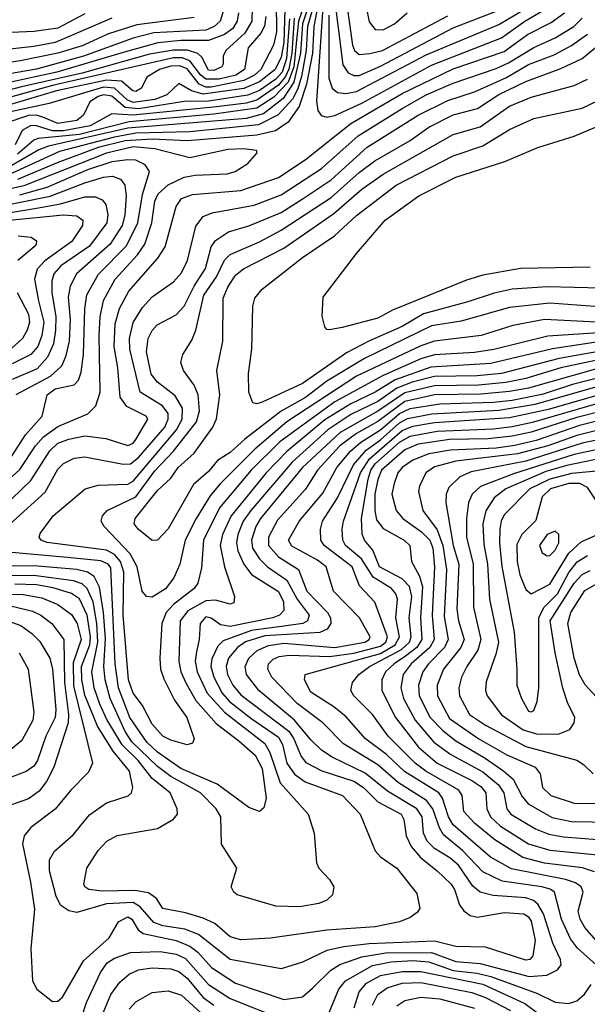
# Model space of a CAD drawing. Extents: x 997026 to 1115308, y 536381 to 619039.
# Tile 101 of 256: x 1010823 to 1012934, y 563408 to 567070. Entities that reach past the tile are written whole.
import ezdxf

# ---------------------------------------------------------------- set-up
doc = ezdxf.new("R2010")
doc.units = 0

msp = doc.modelspace()

# ---------------------------------------------------------------- linework, layer by layer
at = {"layer": '0CON20XD'}
for points in [[(1011810.6, 567150.6), (1011804.9, 566985), (1011795, 566931.2), (1011773.1, 566885), (1011715, 566838.7), (1011656, 566814), (1011505, 566793.6), (1011461.4, 566805), (1011415, 566833.1), (1011369.8, 566790.2), (1011325, 566773.8), (1011245, 566762.2), (1011222.2, 566772.2), (1011175.1, 566815.1), (1011135, 566819.2), (1010932.1, 566757.9), (1010776.8, 566725)], [(1011906.6, 567153.4), (1011874.6, 567055), (1011867.3, 566945), (1011842.9, 566837.1), (1011802.6, 566777.4), (1011729.5, 566720.5), (1011665, 566702.7), (1011225, 566666.1), (1010929.9, 566600.1), (1010894, 566586), (1010785, 566522.4)], [(1011935.9, 567144.1), (1011917.3, 567045), (1011911.2, 566945), (1011890, 566830), (1011862.8, 566747.2), (1011820.7, 566689.3), (1011773.6, 566656.4), (1011705, 566640.3), (1011445, 566619.6), (1011315.1, 566625.1), (1011215, 566619.6), (1011114.4, 566595), (1010961.9, 566538.1), (1010814.9, 566475.1)], [(1011890.6, 567155), (1011859.2, 567065), (1011854.1, 567005), (1011842.4, 566895), (1011821.8, 566838.2), (1011768.3, 566781.7), (1011705, 566741.1), (1011545, 566718.4), (1011229.7, 566690.3), (1011045, 566643.3), (1010891.6, 566628.4), (1010875, 566621.4), (1010815, 566569.8)], [(1011990.7, 567169.3), (1012025, 566902.2), (1012045, 566872.2), (1012065, 566862.6)], [(1012106.5, 567145), (1012122.1, 567062.1), (1012145, 567034.1), (1012175, 567032.4)], [(1011580.9, 567105), (1011568, 567065), (1011545.7, 567044.3), (1011515, 567031.4), (1011321.3, 567021.3), (1011245, 567001), (1011060.3, 566935), (1010885, 566886.6), (1010575, 566833.1)], [(1011687.7, 567115), (1011685.7, 567065), (1011659.5, 567020.5), (1011588.9, 566955), (1011580, 566935), (1011580, 566905), (1011574.5, 566895), (1011545, 566881.3), (1011525, 566882.2), (1011500.1, 566930.1), (1011484.7, 566944.7), (1011446.9, 566956.9), (1011395, 566957.3), (1011305, 566941.7), (1011055, 566871), (1010829.8, 566820.2), (1010605, 566762.5)], [(1011777.1, 567135), (1011777.8, 567025), (1011766.9, 566975), (1011719.7, 566885), (1011696.5, 566863.5), (1011656.5, 566843.5), (1011535, 566818.9), (1011515, 566819.7), (1011490.3, 566830.3), (1011445, 566887.5), (1011418.9, 566898.9), (1011385, 566897.7), (1011342.9, 566885), (1011295, 566856.8), (1011276.2, 566815), (1011255, 566803.3), (1011244.1, 566805), (1011201, 566841), (1011145, 566844.6), (1010959.3, 566805), (1010608.4, 566701.6)], [(1011919.6, 567135), (1011892.9, 567045), (1011887.9, 566955), (1011870.7, 566859.3), (1011856.7, 566813.3), (1011836.9, 566775), (1011783.6, 566716.4), (1011710.9, 566679.1), (1011455, 566652.9), (1011255, 566647.7), (1011175, 566633.6), (1010970.5, 566579.5), (1010778.5, 566491.5)], [(1011951.5, 567135), (1011926.6, 566766.6), (1011932, 566732), (1011943.9, 566713.9), (1011965, 566707.4)], [(1011965, 566707.4), (1011995, 566713.7), (1012095, 566759), (1012355, 566901.1), (1012615, 567002), (1012702.2, 567065), (1012773.9, 567106.1)], [(1012036, 566796), (1012075, 566803.5), (1012335, 566938.9), (1012605, 567052.6), (1012738.5, 567131.5)], [(1012039.7, 567125), (1012060.1, 566975), (1012068.5, 566955), (1012085, 566940.7)], [(1012065, 566862.6), (1012085, 566862.8), (1012165, 566897.8), (1012435, 567039.5), (1012615, 567109.7)], [(1011471.9, 567078.1), (1011258.6, 567051.4), (1011153.1, 567016.9), (1011055, 566972.3), (1010965.1, 566945.1), (1010825, 566917), (1010595, 566882.9)], [(1011636.2, 567095), (1011631.5, 567065), (1011615, 567037), (1011584.7, 567015), (1011525, 566993.2), (1011422.3, 566992.3), (1011335.9, 566984.1), (1011207.6, 566947.6), (1010961.2, 566875), (1010595.1, 566795.1)], [(1011738.5, 567081.5), (1011733.6, 567046.4), (1011720, 567020), (1011672.6, 566965), (1011658.4, 566885), (1011626.3, 566863.7), (1011565, 566848.8), (1011515, 566848.5), (1011494.6, 566864.6), (1011455, 566917.5), (1011427.6, 566927.6), (1011395, 566928.2), (1010945, 566825.2), (1010599.7, 566730.3)], [(1010685, 565185.2), (1010864.2, 565355.8), (1010935, 565466.2), (1010964.3, 565495.7), (1011005, 565510.6), (1011065, 565522.1), (1011143, 565513), (1011225, 565486.9), (1011245, 565494.7), (1011255, 565508.2), (1011299.5, 565585), (1011293.1, 565595), (1011221.5, 565631.5), (1011196, 565666), (1011187.7, 565775), (1011173.8, 565855), (1011178.4, 565938.4), (1011194.4, 565995.6), (1011229, 566061), (1011336.9, 566183.1), (1011363.7, 566225), (1011404.2, 566375), (1011425, 566405.2), (1011465, 566419.4), (1011645.1, 566434.9), (1011785, 566483.7), (1011885, 566549.4), (1012055, 566683.6), (1012245.2, 566795), (1012435, 566886.8), (1012625, 566951.4), (1012711.3, 567015), (1012799.8, 567060.2), (1012848.8, 567095)], [(1011065, 567091.8), (1010965, 567038.9), (1010876.1, 567026.1), (1010705, 567018.1)], [(1011165, 567075.4), (1010955, 566985.6), (1010875, 566970.6), (1010705, 566951.5)], [(1010742.1, 565155), (1010917, 565313), (1010965, 565398.5), (1010985, 565419.5), (1011025, 565438.9), (1011065, 565444.4), (1011207, 565417), (1011235, 565417.7), (1011265, 565441.6), (1011363, 565555), (1011375.4, 565585), (1011374.8, 565605), (1011353.4, 565633.4), (1011271.4, 565685), (1011232.2, 565845), (1011230.9, 565885), (1011245, 565944.4), (1011279.9, 566000.1), (1011315, 566039.4), (1011395, 566094.6), (1011425, 566128.8), (1011447.3, 566175), (1011478.4, 566301.6), (1011505, 566338.3), (1011538.4, 566351.6), (1011695, 566379.7), (1011795, 566418.8), (1011945, 566517.1), (1012082, 566638), (1012245, 566740), (1012335, 566790.1), (1012435, 566834), (1012595, 566888.9), (1012640.7, 566909.3), (1012735, 566967.2), (1012815, 567002.6), (1012884.3, 567045), (1012914.9, 567075.1)], [(1011826.2, 567073.8), (1011815, 566925.6), (1011798.8, 566875), (1011775, 566848.4), (1011715, 566806.5), (1011670.8, 566789.2), (1011525, 566767.5), (1011435, 566766), (1011265, 566738), (1011215, 566743.7), (1011165, 566785.7), (1011135, 566790.5), (1011114.8, 566785), (1011084, 566765), (1011060.3, 566715), (1011034.6, 566695), (1010965, 566683.5), (1010915.1, 566705.1), (1010885, 566714.9), (1010855, 566713.4), (1010771.1, 566685)], [(1011844.2, 567075.8), (1011835, 566945), (1011823.6, 566886.4), (1011811.8, 566858.2), (1011785, 566826.4), (1011705, 566771), (1011665, 566759.9), (1011555, 566745.9), (1011245, 566714.5), (1011165, 566719.8), (1011085.2, 566675), (1010985, 566656.5), (1010945, 566656.7), (1010885, 566675.8), (1010863.8, 566676.2), (1010832, 566658), (1010806.2, 566605)], [(1011972.6, 567087.4), (1011973, 566853), (1011985.5, 566815.5), (1012005, 566798.8), (1012036, 566796)], [(1012085, 566940.7), (1012125, 566944.2), (1012172, 566955), (1012415, 567084.3)], [(1012175, 567032.4), (1012217.3, 567055), (1012264.5, 567095.5)], [(1012995, 565906.2), (1012787.2, 565892.8), (1012586.4, 565843.6), (1012515, 565832.6), (1012365, 565824), (1012315, 565808.8), (1012175, 565747.1), (1011995, 565649.3), (1011789.7, 565500.3), (1011683.5, 565395), (1011566.5, 565255), (1011506.5, 565135), (1011498.8, 565031.2), (1011485.3, 564975), (1011471.2, 564955), (1011395, 564895.2), (1011367.8, 564865), (1011351.3, 564825), (1011343.9, 564695), (1011347, 564655), (1011358.4, 564618.4), (1011399.1, 564539.1), (1011444.7, 564475), (1011471.4, 564395), (1011465, 564380), (1011445, 564373.5), (1011385, 564390), (1011355.5, 564405), (1011315, 564449.6), (1011279.3, 564519.3), (1011245, 564565.4), (1011227.9, 564615), (1011207.1, 564855), (1011209.6, 565015), (1011198.2, 565055), (1011175, 565081.4), (1011145, 565097.4), (1010925.3, 565125.3), (1010902.5, 565135), (1010895.7, 565145), (1010899.3, 565159.3), (1010947.3, 565225), (1011065.6, 565325), (1011115, 565339.5), (1011225, 565343), (1011245, 565354.1), (1011406.2, 565545), (1011427.5, 565585), (1011427.7, 565625), (1011401.6, 565671.6), (1011335, 565721.9), (1011312.1, 565752.1), (1011294, 565835), (1011301, 565885), (1011315, 565913.8), (1011333.8, 565935), (1011405, 565972.2), (1011435, 566004.7), (1011471.1, 566078.9), (1011513.4, 566145), (1011535.2, 566224.8), (1011551.1, 566248.9), (1011599.5, 566280.5), (1011675, 566303.3), (1011795, 566353), (1011877.2, 566405), (1011981, 566475), (1012115, 566595.5), (1012305, 566714.8), (1012415, 566769.3), (1012515, 566802), (1012633.6, 566855), (1012715, 566903), (1012810.5, 566939.5), (1012875, 566973.8), (1012935, 567016.6)], [(1012993.6, 565943.6), (1012775, 565955.5), (1012657.3, 565932.7), (1012539.2, 565895), (1012365, 565874.3), (1012315, 565856.9), (1012075, 565743.9), (1011816.1, 565573.9), (1011696.8, 565473.2), (1011566.8, 565343.2), (1011530.9, 565299.1), (1011479, 565215), (1011438.5, 565135), (1011417.8, 565045), (1011395.8, 564994.2), (1011365, 564953.1), (1011315, 564921.8), (1011294.7, 564924.7), (1011278.2, 564945), (1011259.4, 565035), (1011233.5, 565083.5), (1011137.1, 565185), (1011126.2, 565205), (1011130.4, 565225), (1011147.9, 565245), (1011255, 565295.2), (1011325, 565392), (1011395.1, 565464.9), (1011480.6, 565575), (1011491.3, 565615), (1011487.1, 565675), (1011471.1, 565711.1), (1011432.1, 565765), (1011422.5, 565795), (1011430, 565825), (1011462.4, 565877.6), (1011478.4, 565915), (1011507.7, 566045), (1011555, 566113.3), (1011584.5, 566175.5), (1011605, 566197.3), (1011715, 566243.3), (1011795, 566287.6), (1011980.9, 566409.1), (1012085, 566501.6), (1012143.2, 566545), (1012275, 566621.3), (1012345, 566670.2), (1012435, 566716.1), (1012525, 566739.6), (1012605, 566792.3), (1012705, 566839.7), (1012835, 566887.9), (1012914.4, 566925.6), (1013002.7, 566997.3)], [(1012995, 566000.5), (1012795, 566016.3), (1012645, 566000.2), (1012465, 565949.4), (1012355, 565931.5), (1012105, 565810.3), (1011965, 565725.1), (1011885.9, 565665), (1011795.8, 565614.2), (1011659.8, 565510.2), (1011605, 565460.7), (1011558.8, 565431.2), (1011525, 565389.4), (1011469.2, 565340.8), (1011375, 565177.1), (1011335, 565134.5), (1011315, 565133.5), (1011263.8, 565175), (1011248.2, 565195), (1011251.8, 565215), (1011335, 565319.7), (1011384.7, 565365), (1011411.8, 565405), (1011471.9, 565458.1), (1011540.7, 565555), (1011555.3, 565585.3), (1011566.8, 565675), (1011556.4, 565765), (1011578.9, 565875), (1011580, 566035), (1011596.5, 566075), (1011625, 566119.7), (1011655, 566143.3), (1011805, 566220.4), (1011990.9, 566349.1), (1012095, 566439.3), (1012174.2, 566495.8), (1012435, 566643.6), (1012535, 566671.5), (1012645, 566747.9), (1012725, 566782.2), (1012885, 566824.8), (1012935, 566849.2)], [(1012985, 566071.4), (1012785, 566076.7), (1012655, 566067.8), (1012587.1, 566052.9), (1012489.6, 566020.4), (1012325, 565976), (1012245, 565929.1), (1012123.8, 565876.2), (1012038.8, 565831.2), (1011875, 565717.2), (1011725, 565647.5), (1011705, 565641.1), (1011690, 565645), (1011674.7, 565684.7), (1011674, 565754), (1011686.6, 565845), (1011690, 566005), (1011697.1, 566035), (1011725, 566067.9), (1011875, 566185.2), (1011994.1, 566265.9), (1012075, 566341.3), (1012223.5, 566455), (1012435, 566564), (1012545, 566600.4), (1012645, 566661.9), (1012735, 566703), (1012915, 566741.6), (1013005, 566783.8)], [(1012945, 566150), (1012685, 566145.3), (1012545, 566120.5), (1012485, 566101.7), (1012209.8, 565990.2), (1012155, 565960.5), (1012022.5, 565925), (1011975, 565916.2), (1011965, 565917.5), (1011957.7, 565927.7), (1011947.3, 565967.3), (1011951.3, 566038.7), (1012075, 566200.6), (1012182.7, 566325), (1012307.5, 566415), (1012445, 566484.7), (1012627.5, 566542.5), (1012750, 566595), (1012885, 566637.3), (1012965, 566670)], [(1010707.5, 565292.5), (1010822.7, 565397.3), (1010881.8, 565485), (1010911.7, 565518.3), (1010965, 565557.2), (1011075.8, 565604.2), (1011106.2, 565633.8), (1011122.4, 565685), (1011118.2, 565895), (1011121.8, 565965), (1011134.6, 566025.4), (1011177.9, 566105), (1011261, 566195), (1011288.4, 566235), (1011313.8, 566315), (1011325.8, 566395), (1011337.9, 566422.1), (1011375, 566456), (1011435, 566484.8), (1011475, 566491.9), (1011595, 566496.8), (1011624.3, 566505), (1011670.8, 566535), (1011706.2, 566575), (1011703.8, 566583.8), (1011655, 566589.7), (1011596.9, 566586.9), (1011455, 566555.9), (1011325, 566589.9), (1011245, 566597), (1011145, 566574), (1010837.8, 566452.2), (1010645, 566408.7)], [(1010793.6, 565446.4), (1010844.3, 565525.7), (1010906.8, 565595), (1010925.3, 565675), (1010955, 565697.3), (1011025, 565712.3), (1011040.9, 565729.1), (1011050.9, 565759.1), (1011059.5, 565825), (1011065.4, 565995), (1011072.7, 566047.3), (1011116.4, 566123.6), (1011219.4, 566229.4), (1011262.2, 566315), (1011279.5, 566420.5), (1011305.3, 566505), (1011290, 566530), (1011255, 566547.2), (1011225, 566549.4), (1011165, 566541.4), (1011075, 566512), (1010923.5, 566446.5), (1010822.1, 566417.9)], [(1010695, 566365.8), (1010936.2, 566413.8), (1011065, 566463.9), (1011135, 566484.5), (1011168.2, 566488.2), (1011197.5, 566477.5), (1011213.6, 566455), (1011218.9, 566415), (1011213.4, 566343.4), (1011203.4, 566305), (1011159.8, 566235), (1011034.3, 566125), (1011010.7, 566079.3), (1011002.4, 566037.6), (1011009.9, 565955), (1011006.2, 565875), (1010993.6, 565816.4), (1010978.5, 565781.5), (1010936.5, 565743.5), (1010808.6, 565675)], [(1010705, 566339.1), (1010885, 566369.6), (1010974.3, 566385.7), (1011065, 566411.1), (1011105, 566410.7), (1011129.8, 566399.8), (1011142.6, 566382.6), (1011150, 566345), (1011146.2, 566315), (1011082, 566228), (1010975.7, 566154.3), (1010949.3, 566125), (1010942.3, 566097.7), (1010941.7, 566055), (1010956.6, 565965), (1010955.6, 565915), (1010948.1, 565865), (1010926.5, 565815), (1010888.2, 565771.8), (1010795, 565732)], [(1010784.5, 566325), (1010984.6, 566344.6), (1011035, 566340.4), (1011057.6, 566325), (1011055.7, 566305), (1011016.1, 566245), (1010916.2, 566173.8), (1010887.8, 566142.2), (1010878, 566105), (1010893, 566025), (1010911.9, 565945), (1010905.4, 565895), (1010889.7, 565855), (1010863.7, 565825), (1010795, 565789.7)], [(1010816.8, 566266.8), (1010865, 566261.1), (1010885, 566248), (1010884.5, 566235), (1010876.2, 566225), (1010816.1, 566173.9)], [(1010813, 566055), (1010855.2, 565975), (1010859.2, 565945), (1010850.8, 565915), (1010833, 565885), (1010724.1, 565785.9)], [(1013155, 565899.8), (1012804.3, 565845.7), (1012575, 565791.4), (1012351.9, 565778.1), (1012219.9, 565730.1), (1012145, 565684.9), (1012055, 565641.4), (1011957.8, 565582.2), (1011816, 565464), (1011739.8, 565385), (1011608.7, 565225), (1011577.3, 565155), (1011568.4, 565115), (1011584.8, 565034.8), (1011621.9, 564925), (1011619.1, 564900.9), (1011605, 564895.8), (1011550.8, 564910.8), (1011515, 564909.3), (1011448.5, 564871.5), (1011419.7, 564835), (1011414, 564684), (1011422.5, 564645), (1011441.5, 564601.5), (1011478.4, 564538.4), (1011552.9, 564452.9), (1011637.5, 564387.5), (1011699, 564335), (1011724.3, 564285), (1011739.5, 564175), (1011731.1, 564138.9), (1011715, 564125.7), (1011675, 564140), (1011557, 564227), (1011422.4, 564285), (1011335, 564346), (1011295, 564382.8), (1011232.7, 564475), (1011190.5, 564585), (1011177.7, 564675), (1011161.6, 565031.6), (1011152, 565045), (1011125, 565057.2), (1011000, 565070), (1010765, 565090.9)], [(1013144.4, 565865.6), (1012829.6, 565810.4), (1012615, 565754.5), (1012524.7, 565745.3), (1012365, 565742.9), (1012282.2, 565722.2), (1012225, 565699.5), (1012155, 565650.6), (1012055, 565601.9), (1011968.3, 565545), (1011836.1, 565423.9), (1011681.9, 565245), (1011654.3, 565205), (1011634.5, 565155.5), (1011628.8, 565125), (1011634.2, 565095), (1011655.9, 565045), (1011685, 565006.7), (1011785, 564943.5), (1011804, 564905), (1011805, 564872.9), (1011788.8, 564855), (1011763.9, 564846.1), (1011605, 564813.9), (1011569.4, 564819.4), (1011535, 564844.7), (1011515, 564849.1), (1011494, 564825), (1011490.8, 564765), (1011480.5, 564719.5), (1011475.8, 564685), (1011482.3, 564645), (1011520.4, 564565), (1011585, 564494.2), (1011735, 564378.3), (1011753.2, 564345), (1011791.7, 564231.7), (1011895.4, 564115), (1011918.5, 564045), (1011926.9, 563935), (1011935.6, 563915), (1011975, 563872.9), (1011991.5, 563845), (1011985.6, 563815), (1011964.6, 563795.4), (1011935, 563783.6), (1011865, 563770.4), (1011775, 563773.1), (1011632, 563815), (1011618.6, 563825), (1011608.9, 563845), (1011630.8, 563915), (1011573.6, 564003.6), (1011570.6, 564105), (1011553.6, 564135), (1011494.7, 564195), (1011385, 564255.6), (1011335, 564292.1), (1011240, 564385), (1011215, 564422.8), (1011158.7, 564545), (1011140.7, 564615), (1011135.3, 564665), (1011142.3, 564767.7), (1011134.8, 564865), (1011119.7, 564959.7), (1011099.6, 564999.6), (1011075.1, 565015.1), (1011035, 565024.9), (1010875, 565038.9), (1010781.8, 565038.2)], [(1012965, 565802), (1012835.1, 565774.9), (1012705, 565735.5), (1012630.6, 565720.6), (1012529.1, 565710.9), (1012365, 565708.9), (1012255, 565682.7), (1012155, 565613.6), (1012015, 565534.9), (1011874.3, 565405), (1011718.9, 565215), (1011701.6, 565185), (1011685.1, 565135), (1011689, 565105), (1011714.5, 565065), (1011745, 565035.5), (1011816.2, 564986.2), (1011854.8, 564914.8), (1011899, 564855), (1011893.3, 564835), (1011875.3, 564825), (1011805, 564815.1), (1011685, 564798.1), (1011579.5, 564760.5), (1011560.3, 564739.7), (1011537.1, 564692.9), (1011534, 564665), (1011544.3, 564625), (1011575.9, 564565.9), (1011603.6, 564535), (1011682, 564472), (1011785, 564401.7), (1011800.1, 564375), (1011815.8, 564305), (1011844.5, 564264.5), (1011885, 564236.2), (1012023.5, 564185), (1012088.5, 564115), (1012145, 563978.5), (1012165, 563957.1), (1012225.6, 563915), (1012299.8, 563819.8), (1012310.8, 563765), (1012300.7, 563749.3), (1012275, 563730.5), (1012235.3, 563714.7), (1012145, 563695.8), (1011965.5, 563684.5), (1011755, 563654.2), (1011645, 563647.9), (1011605, 563659.2), (1011548.2, 563708.2), (1011505, 563728.9), (1011439, 563749), (1011355.7, 563765), (1011332.1, 563802.1), (1011302.3, 563822.3), (1011251, 563831), (1011129.2, 563829.2), (1011080, 563835), (1011064.8, 563844.8), (1011061.2, 563855), (1011072.9, 563915), (1011115, 563980), (1011146.7, 564015), (1011185, 564036.2), (1011335, 564062.3), (1011395, 564096.9), (1011409.5, 564115), (1011408.8, 564135), (1011382.9, 564195), (1011315, 564248.1), (1011263.4, 564315), (1011203.5, 564373.5), (1011147.3, 564467.3), (1011120.6, 564525), (1011100.3, 564585), (1011091, 564645), (1011113.4, 564755), (1011109.3, 564825), (1011095.5, 564905.5), (1011073.7, 564955), (1011055, 564971.4), (1011023.3, 564983.3), (1010875, 565003.4), (1010775, 565001.7)], [(1012965, 565770.3), (1012715, 565700.2), (1012645, 565686.8), (1012537.7, 565677.7), (1012365, 565674.6), (1012255, 565650.2), (1012155, 565576.2), (1012075, 565531.4), (1012013.3, 565485), (1011930.9, 565395), (1011886, 565324), (1011781.7, 565208.3), (1011748.5, 565145), (1011747.9, 565115), (1011785, 565072.8), (1011859.7, 565025), (1011891, 564945), (1011968, 564865), (1011979.3, 564845), (1011980.3, 564825), (1011966.1, 564803.9), (1011939.2, 564790.8), (1011735, 564778.4), (1011663.1, 564756.9), (1011633.2, 564735), (1011599.8, 564695), (1011591, 564665), (1011596.1, 564635), (1011615.9, 564595), (1011645, 564559.7), (1011823.5, 564423.5), (1011842.9, 564395), (1011869.9, 564329.9), (1011887.6, 564307.6), (1011946.7, 564276.7), (1012065, 564237.5), (1012101.1, 564215), (1012155, 564161), (1012241.4, 564115), (1012252, 564095), (1012259.6, 564035), (1012279.4, 563995), (1012315, 563952.6), (1012375.9, 563905), (1012427.4, 563855), (1012440, 563835), (1012458, 563778), (1012475, 563755.5), (1012498.8, 563738.8), (1012525, 563732.1), (1012625, 563750), (1012697.8, 563745), (1012715, 563733.3), (1012725, 563717.1), (1012740, 563645), (1012731.9, 563588.1), (1012720, 563575), (1012705, 563572.1), (1012555, 563620.6), (1012445, 563623.5), (1012365, 563642.7), (1012122.8, 563632.8), (1012027.9, 563622.1), (1011965, 563608), (1011875, 563564.7), (1011795, 563539.6), (1011605, 563574.8), (1011487.4, 563667.4), (1011437.1, 563687.1), (1011355, 563700.6), (1011322, 563712), (1011271.2, 563771.2), (1011245, 563786.9), (1011145, 563782.3), (1011035, 563749.1), (1011005, 563755.5), (1010975.8, 563775.8), (1010958.8, 563808.8), (1010933.5, 563905), (1010933.7, 563945), (1010951.7, 563978.3), (1011021.1, 564038.9), (1011082.5, 564112.5), (1011145, 564157.1), (1011225.9, 564184.1), (1011238.1, 564195), (1011243.8, 564215), (1011231.2, 564275), (1011169.9, 564349.9), (1011112.3, 564442.3), (1011065, 564558.2), (1011053.9, 564615), (1011052.9, 564665), (1011083, 564745), (1011085.9, 564775), (1011073.3, 564855), (1011045, 564915.6), (1011015, 564936.6), (1010947, 564957), (1010885, 564968.1), (1010805, 564970.6)], [(1010775, 564933.1), (1010835, 564932.4), (1010905, 564919.5), (1010964.7, 564895), (1011015, 564858.1), (1011036.6, 564825), (1011050.9, 564765), (1011021.3, 564678.7), (1011022.6, 564592.6), (1011093.6, 564305), (1011078.8, 564271.2), (1011013.1, 564205), (1010955, 564134.6), (1010864.1, 564065.9), (1010838.9, 564035), (1010832.6, 564005), (1010862.9, 563862.9), (1010877.7, 563762.3), (1010863.8, 563615), (1010870.5, 563495), (1010886.7, 563465), (1010945, 563418.5), (1010965, 563419.6), (1010981.5, 563435), (1011059.6, 563570.4), (1011155.5, 563655), (1011190.8, 563715), (1011225, 563733.1), (1011240.4, 563725), (1011263.4, 563685), (1011281.4, 563671.4), (1011405.1, 563645.1), (1011455.1, 563625.1), (1011485, 563602), (1011536.6, 563545), (1011625, 563486.7), (1011805, 563426.1), (1011875, 563436.5), (1011911.8, 563468.2), (1011980.3, 563535), (1012013.2, 563556.8), (1012094.7, 563585.3), (1012185, 563600.3), (1012355, 563601.5), (1012445, 563567.2), (1012535, 563559.8), (1012717.9, 563512.1), (1012783.2, 563516.8), (1012823.1, 563536.9), (1012836.5, 563555), (1012834.7, 563575), (1012805.9, 563635.9), (1012771.5, 563745), (1012750.4, 563780.4), (1012734.1, 563794.1), (1012705, 563804.3), (1012583.5, 563813.5), (1012535, 563825.6), (1012508.2, 563848.2), (1012455.4, 563925.4), (1012422.9, 563952.9), (1012365, 563988), (1012338.1, 564015), (1012325.2, 564045), (1012319.3, 564105), (1012300.3, 564135), (1012190.9, 564200.9), (1012107.7, 564267.7), (1011985, 564327.8), (1011945, 564353.8), (1011905, 564392.1), (1011845.3, 564465.3), (1011712, 564575), (1011666, 564635), (1011660.8, 564665), (1011674.4, 564695), (1011706.4, 564723.6), (1011747.8, 564742.2), (1011805, 564750.9), (1011995, 564735.4), (1012105.9, 564755), (1012122.9, 564765), (1012125.8, 564775), (1012086.5, 564845), (1011989.5, 564945), (1011962.4, 565035), (1011930.3, 565060.3), (1011835, 565112.4), (1011823.1, 565135), (1011863.6, 565206.4), (1011950.6, 565309.4), (1012002.2, 565405), (1012052.6, 565465), (1012091.3, 565498.7), (1012165, 565545.3), (1012235, 565605.9), (1012275, 565624.2), (1012385, 565642), (1012585, 565647.5), (1012654.8, 565655.2), (1012770.9, 565679.1), (1012884, 565716), (1012995, 565744.8)], [(1012966.9, 563555), (1012897.1, 563617.1), (1012871.4, 563651.4), (1012838.4, 563725), (1012811.8, 563825), (1012796.1, 563836.1), (1012764.6, 563844.6), (1012616.7, 563866.7), (1012545, 563901.5), (1012469.8, 563979.8), (1012399, 564039), (1012384, 564064), (1012360, 564135), (1012335.8, 564165.8), (1012232.2, 564232.2), (1012155, 564298.8), (1012027.5, 564377.5), (1011950.3, 564455), (1011855, 564527), (1011761, 564625), (1011745.7, 564655), (1011748.6, 564675), (1011765, 564691.3), (1011787.9, 564702.1), (1011825, 564706.7), (1011975, 564702), (1012066, 564714), (1012165, 564740.5), (1012184.6, 564755), (1012191.2, 564775), (1012143.7, 564903.7), (1012086.3, 564965), (1012059.8, 565035), (1011955.7, 565115), (1011943.2, 565135), (1011942, 565175), (1011948.8, 565205), (1012005, 565291.4), (1012064.4, 565415), (1012111.1, 565468.9), (1012165, 565507.9), (1012235, 565571.1), (1012265, 565587), (1012355.4, 565604.6), (1012605, 565617.6), (1012739.9, 565639.9), (1013005, 565715.2)], [(1012967.5, 563645), (1012925, 563693.4), (1012907.7, 563725), (1012900, 563755), (1012918.4, 563825), (1012911.2, 563845), (1012889.7, 563859.7), (1012852.7, 563872.7), (1012652.4, 563912.4), (1012574.2, 563955), (1012435, 564076.3), (1012417.5, 564105), (1012394.9, 564174.9), (1012381.3, 564195), (1012254.6, 564274.6), (1012187.4, 564337.4), (1012108.8, 564395), (1012037.2, 564477.2), (1011990.6, 564515), (1011905, 564569.2), (1011881.5, 564615), (1011884.7, 564635.3), (1012165, 564713), (1012219.4, 564745), (1012236, 564775), (1012221.7, 564845), (1012227.6, 564915), (1012222.3, 564935), (1012205.1, 564955.1), (1012137.3, 564997.3), (1012094.6, 565064.6), (1012035, 565114.8), (1012024.2, 565135), (1012021.6, 565175), (1012027, 565205), (1012090.5, 565385), (1012123.4, 565436.6), (1012245, 565542.8), (1012285, 565558.6), (1012365, 565571.7), (1012645, 565590.2), (1012795, 565622.7), (1013005, 565683.3)], [(1012961.3, 563901.3), (1012916.1, 563916.1), (1012775, 563932.9), (1012694.5, 563954.5), (1012590.1, 564020), (1012515, 564081.7), (1012474.7, 564125), (1012468.9, 564185), (1012456.2, 564205), (1012333.5, 564275), (1012293.3, 564305), (1012193.5, 564405), (1012135, 564485.9), (1012065.3, 564555), (1012054.7, 564575), (1012060, 564605), (1012084.7, 564635), (1012123.9, 564665), (1012242.7, 564727.3), (1012272.6, 564755), (1012278.6, 564775), (1012271.7, 564845), (1012280.9, 564925), (1012272.3, 564962.3), (1012245, 564991), (1012160.7, 565035), (1012136.6, 565096.6), (1012104.7, 565135), (1012096.8, 565156.8), (1012094, 565215), (1012118.8, 565361.2), (1012129.1, 565395), (1012145, 565418.2), (1012235, 565498.5), (1012275, 565521.3), (1012375, 565539.4), (1012585, 565548.3), (1012655, 565557.1), (1012735, 565574.6), (1012975, 565643.8)], [(1013002.7, 565617.3), (1012895, 565590.8), (1012725, 565535.5), (1012655, 565520.9), (1012565, 565511.1), (1012421.6, 565508.4), (1012305, 565491.4), (1012255, 565469.8), (1012168.6, 565395), (1012155, 565360.4), (1012144.1, 565305), (1012143.3, 565245), (1012150.3, 565210.3), (1012175, 565177.4), (1012252.7, 565135), (1012273.4, 565115), (1012280.3, 565055), (1012309.9, 564999.9), (1012320.8, 564960.8), (1012313.7, 564845), (1012318.9, 564765), (1012299.4, 564735), (1012257.5, 564702.5), (1012215.2, 564675), (1012183, 564645), (1012169.6, 564615), (1012169.2, 564575), (1012220.3, 564475), (1012306.2, 564365), (1012375, 564305.5), (1012505, 564240.9), (1012538.4, 564218.4), (1012556.2, 564195), (1012560.3, 564135), (1012573.8, 564105), (1012610.9, 564070.9), (1012714.7, 564005), (1012795, 563981.8), (1012985, 563963)], [(1013065, 565600.2), (1012905, 565560.3), (1012743.6, 565505), (1012665, 565486.7), (1012595, 565476.9), (1012425, 565469.2), (1012345, 565455.4), (1012285, 565432.2), (1012245, 565405.2), (1012229.8, 565385), (1012215, 565345.6), (1012207.5, 565305), (1012223.1, 565245), (1012247.5, 565215), (1012317.7, 565165), (1012347.7, 565135), (1012359.2, 565105), (1012365.1, 565035), (1012356.7, 564855), (1012364.6, 564765), (1012347.7, 564735), (1012279.4, 564675), (1012248.8, 564635), (1012241, 564585), (1012250.5, 564545), (1012294.2, 564465), (1012363.4, 564383.4), (1012426.9, 564336.9), (1012545, 564272.6), (1012603.8, 564225), (1012622.9, 564195), (1012634.4, 564135), (1012649.2, 564115), (1012740.9, 564060.9), (1012791.2, 564041.2), (1012845, 564031.4), (1013035, 564015.9)], [(1013075, 565568.3), (1012895, 565523.6), (1012786.8, 565485), (1012674.6, 565455), (1012445, 565428.2), (1012365, 565407.1), (1012333.5, 565385), (1012309.7, 565335), (1012306.3, 565315), (1012321.9, 565245), (1012375, 565173), (1012396.7, 565115), (1012410.1, 565025), (1012401, 564851), (1012416.8, 564765), (1012402.9, 564735), (1012342.8, 564675), (1012321.8, 564645), (1012305.8, 564595), (1012308.9, 564555), (1012350, 564475), (1012396.4, 564426.4), (1012445, 564388), (1012553.9, 564323.9), (1012623.3, 564275), (1012658, 564245), (1012691.6, 564181.6), (1012714.4, 564154.4), (1012803.4, 564103.4), (1012875, 564087.9), (1013025.2, 564085.2)], [(1013105, 565534.5), (1012915, 565494.9), (1012705, 565428.8), (1012501.5, 565388.5), (1012460.4, 565369.6), (1012419.3, 565330.7), (1012408.8, 565305), (1012407.6, 565275), (1012434.5, 565115), (1012455.7, 565045), (1012448.7, 564878.7), (1012454.9, 564835), (1012475.5, 564765), (1012463.2, 564735), (1012399.4, 564655), (1012375.2, 564595), (1012377.1, 564555), (1012421.1, 564471.1), (1012531.1, 564395), (1012635, 564336.5), (1012739.9, 564289.9), (1012758.8, 564265), (1012766.9, 564215), (1012798.8, 564185), (1012885, 564156), (1012975, 564154.5)], [(1012995, 565476.5), (1012885, 565452.7), (1012659, 565381), (1012536.5, 565333.5), (1012505.7, 565305), (1012492.4, 565275), (1012484.5, 565214.5), (1012484.2, 565145), (1012509.7, 565045), (1012510.8, 564885), (1012538.1, 564765), (1012526.2, 564725), (1012485.7, 564665), (1012466.5, 564625), (1012456.5, 564585), (1012458, 564555), (1012496.3, 564486.3), (1012555, 564446.5), (1012705, 564366.5), (1012895, 564316.5), (1012920.4, 564300.4), (1012955.4, 564265.4)], [(1012995, 565440.3), (1012857.7, 565412.3), (1012780.3, 565389.7), (1012630.5, 565325), (1012587.6, 565292.4), (1012556.1, 565243.9), (1012545.2, 565195), (1012548.9, 565118.9), (1012563.3, 565045), (1012570.5, 564915), (1012603.2, 564755), (1012595, 564714.4), (1012557.6, 564607.6), (1012555.3, 564575), (1012560.9, 564555), (1012615.3, 564485), (1012695, 564429.1), (1012745, 564413.8), (1012825, 564412.9)], [(1013155, 565408.2), (1012875, 565382.3), (1012795, 565360.8), (1012719.6, 565325), (1012625, 565229.2), (1012613.2, 565205), (1012608.5, 565175), (1012607.3, 565125), (1012616.6, 565036.6), (1012661.9, 564791.9), (1012671.6, 564655), (1012672.2, 564595), (1012689.3, 564545), (1012715, 564498.6), (1012725, 564495.7)], [(1012725, 564934.6), (1012795, 564970.4), (1012865, 565085.6), (1012911.2, 565128.8), (1013005, 565170.5), (1013195, 565206), (1013227.5, 565217.5), (1013217, 565227), (1013170, 565235), (1013085, 565238.7), (1013005, 565250), (1012975, 565271.3), (1012935, 565330.5), (1012905.6, 565345.6), (1012865, 565345.4), (1012796.7, 565325), (1012765.6, 565295), (1012742.3, 565207.7), (1012690, 565155), (1012672.3, 565117.7), (1012673, 565055), (1012683.2, 565005), (1012705, 564950.9), (1012725, 564934.6)], [(1012785, 565076.1), (1012795, 565077.8), (1012815, 565097.1), (1012828.7, 565125), (1012828.2, 565155), (1012815, 565167.9), (1012785, 565155.3), (1012755.9, 565115), (1012766.7, 565086.7), (1012785, 565076.1)], [(1012725, 564495.7), (1012735, 564501.4), (1012747.7, 564535), (1012753.5, 564585), (1012753.1, 564846.9), (1012773.3, 564885), (1012822.7, 564935), (1012865, 565014.1), (1012896, 565054), (1012935, 565077.8)], [(1012825, 564412.9), (1012869.6, 564430.4), (1012885.3, 564454.7), (1012888.2, 564475), (1012860.3, 564530.3), (1012843.4, 564583.4), (1012814.5, 564715), (1012796.4, 564835), (1012885, 564974.4), (1012915, 565006.1), (1012945, 565021)], [(1013010, 564505), (1012926, 564596), (1012905, 564633.3), (1012885.6, 564695), (1012861.9, 564825), (1012872.3, 564865), (1012925, 564947.1), (1012965, 564970)], [(1010795, 564888.7), (1010869.8, 564869.8), (1010901.6, 564855), (1010942.2, 564825), (1010987.1, 564765), (1010989.3, 564605), (1011004, 564486), (1011002.6, 564455), (1010949.9, 564290.1), (1010922.8, 564237.2), (1010895, 564200.8), (1010855, 564172.7), (1010723.6, 564126.4)], [(1010775, 564835.5), (1010826.9, 564816.9), (1010867.9, 564787.9), (1010897.7, 564757.7), (1010935, 564695.5), (1010944.8, 564655), (1010957.2, 564502.8), (1010955, 564474.5), (1010920, 564405), (1010888.8, 564315), (1010875, 564294.1), (1010846.2, 564273.8), (1010795, 564254.2)], [(1010820.6, 564715), (1010854.7, 564655), (1010875.3, 564495), (1010871.1, 564465), (1010830.6, 564389.4), (1010781.4, 564348.6)], [(1011033.1, 563296.9), (1011071.3, 563415), (1011123.5, 563526.5), (1011147.9, 563562.1), (1011175, 563580), (1011235, 563600.6), (1011345, 563604.6), (1011405, 563594.6), (1011439.2, 563579.2), (1011525, 563482.1), (1011605, 563430.3), (1011805, 563350.6)], [(1011967.4, 563362.6), (1012010.2, 563465), (1012034.7, 563495.3), (1012135, 563552.9), (1012205, 563566.7), (1012285, 563570.8), (1012345, 563565.8), (1012435, 563534.2), (1012524, 563524), (1012575, 563511.4), (1012748.3, 563448.3), (1012815, 563416.5), (1012865, 563411.2), (1012895, 563421.5), (1012923.6, 563446.4), (1012948.3, 563481.7)], [(1011116.1, 563335), (1011162, 563445), (1011195, 563490.9), (1011229.3, 563520.7), (1011264.1, 563535.9), (1011315.6, 563544.4), (1011385, 563540.7), (1011415, 563529.8), (1011445, 563505.6), (1011505, 563433.5), (1011544.5, 563404.5)], [(1012067.4, 563395), (1012084.8, 563455), (1012112.9, 563487.1), (1012165, 563515.6), (1012245, 563530.4), (1012315, 563530.5), (1012545, 563483.5), (1012701.7, 563411.7), (1012758.8, 563368.8)], [(1012135, 563405.5), (1012155.2, 563445), (1012190.1, 563469.9), (1012245, 563486.8), (1012315, 563489), (1012505, 563452.4), (1012555, 563433.6), (1012648.2, 563385)], [(1011229.9, 563390.1), (1011255, 563417.7), (1011315, 563452.5), (1011375, 563458.6), (1011425, 563442.7), (1011496, 563376)], [(1012225, 563402.8), (1012255, 563422.7), (1012315, 563434.8), (1012385, 563428.8), (1012515, 563393.5)]]:
    msp.add_lwpolyline(points, dxfattribs=at)

doc.saveas('drawing.dxf')
